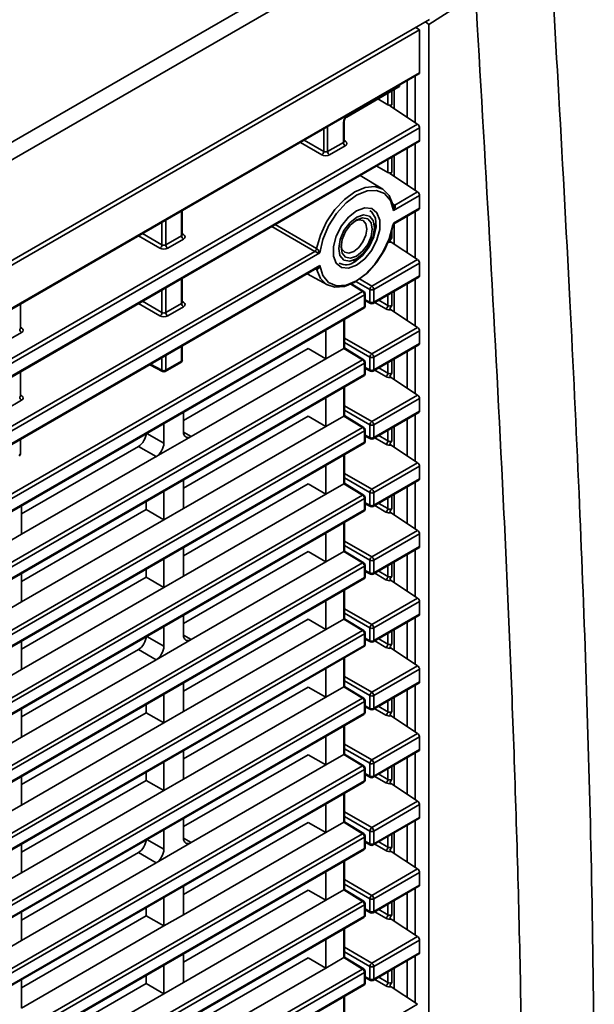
# Model space of a CAD drawing. Header units: millimetres. Extents: x 0 to 1118, y 0 to 864.
# Tile 36 of 250: x 279 to 292, y 210 to 232. Entities that reach past the tile are written whole.
import ezdxf

# ---------------------------------------------------------------- set-up
doc = ezdxf.new("R2010")
doc.units = ezdxf.units.MM

msp = doc.modelspace()

# ---------------------------------------------------------------- linework, layer by layer
at = {"color": 7, "linetype": 'Continuous', "lineweight": 35}
for p, q in [((196.857, 181.974), (288.509, 234.884)), ((288.691, 234.588), (197.034, 181.675)), ((289.8, 232.915), (288.747, 232.24)), ((197.1, 179.435), (288.759, 232.349)), ((288.67, 232.297), (288.747, 232.24)), ((197.1, 179.333), (288.534, 232.117)), ((288.534, 232.117), (288.451, 232.171)), ((288.461, 232.177), (288.461, 232.164)), ((288.534, 232.117), (288.534, 231.146)), ((288.747, 186.565), (288.747, 232.24)), ((197.087, 178.334), (288.521, 231.118)), ((197.1, 178.363), (288.534, 231.146)), ((288.252, 230.139), (288.252, 230.962)), ((288.438, 230.016), (288.438, 231.07)), ((286.888, 230.144), (288.069, 230.826)), ((286.901, 230.173), (288.081, 230.854)), ((287.907, 230.733), (287.907, 230.422)), ((287.96, 230.763), (287.96, 230.333)), ((288.081, 230.854), (288.081, 230.864)), ((287.594, 230.552), (287.819, 230.422)), ((287.819, 230.422), (287.819, 230.682)), ((287.907, 230.422), (287.864, 230.397)), ((287.864, 230.397), (288.492, 229.98)), ((286.831, 229.596), (286.831, 230.045)), ((268.882, 218.659), (288.492, 229.98)), ((288.534, 229.903), (268.926, 218.583)), ((286.37, 229.366), (286.37, 229.876)), ((286.457, 229.926), (286.457, 229.365)), ((286.812, 229.57), (286.812, 230.02)), ((288.534, 229.903), (288.534, 229.615)), ((268.926, 218.296), (288.534, 229.615)), ((285.929, 229.621), (286.37, 229.366)), ((286.831, 229.613), (286.857, 229.597)), ((268.913, 218.267), (288.521, 229.587)), ((286.326, 229.29), (285.84, 229.57)), ((286.457, 229.365), (286.812, 229.57)), ((286.856, 229.494), (286.501, 229.289)), ((288.252, 228.608), (288.252, 229.431)), ((288.438, 228.485), (288.438, 229.539)), ((287.819, 228.891), (287.819, 229.182)), ((287.907, 229.232), (287.907, 228.891)), ((287.96, 229.263), (287.96, 228.802)), ((287.568, 229.036), (287.819, 228.891)), ((287.702, 228.511), (287.193, 228.82)), ((287.907, 228.891), (287.864, 228.866)), ((287.864, 228.866), (288.492, 228.449)), ((288.534, 228.372), (287.943, 228.031)), ((287.973, 228.149), (288.492, 228.449)), ((288.534, 228.372), (288.534, 228.084)), ((283.171, 227.484), (283.171, 228.029)), ((287.923, 228.18), (287.973, 228.149)), ((287.943, 227.743), (288.534, 228.084)), ((287.982, 227.745), (288.521, 228.056)), ((282.798, 227.814), (282.798, 227.253)), ((283.153, 227.458), (283.153, 228.019)), ((288.252, 227.077), (288.252, 227.9)), ((288.438, 226.954), (288.438, 228.008)), ((282.71, 227.254), (282.71, 227.763)), ((286.165, 227.105), (285.197, 227.668)), ((285.273, 227.712), (286.208, 227.169)), ((287.519, 227.642), (287.519, 227.733)), ((287.907, 227.589), (287.907, 227.41)), ((287.96, 227.721), (287.96, 227.27)), ((282.666, 227.177), (282.181, 227.458)), ((282.269, 227.509), (282.71, 227.254)), ((282.798, 227.253), (283.153, 227.458)), ((283.197, 227.382), (282.842, 227.177)), ((283.171, 227.501), (283.198, 227.484)), ((287.893, 227.315), (288.492, 226.918)), ((268.882, 217.128), (286.165, 227.105)), ((286.281, 227.071), (268.926, 217.052)), ((287.033, 226.892), (287.112, 226.938)), ((287.457, 226.32), (288.492, 226.918)), ((268.913, 216.736), (286.216, 226.725)), ((268.926, 216.765), (286.281, 226.784)), ((286.208, 226.701), (286.191, 226.71)), ((288.534, 226.841), (287.5, 226.244)), ((288.534, 226.841), (288.534, 226.553)), ((283.153, 225.927), (283.153, 226.488)), ((283.171, 225.953), (283.171, 226.498)), ((285.993, 226.596), (286.451, 226.345)), ((287.178, 226.482), (287.457, 226.32)), ((287.488, 225.928), (288.521, 226.525)), ((287.5, 225.957), (288.534, 226.553)), ((288.438, 225.423), (288.438, 226.477)), ((282.798, 226.283), (282.798, 225.722)), ((287.246, 226.199), (286.979, 226.364)), ((287.278, 226.201), (286.999, 226.374)), ((287.413, 226.244), (287.096, 226.427)), ((288.252, 225.546), (288.252, 226.369)), ((268.294, 215.258), (287.246, 226.199)), ((287.29, 226.123), (268.294, 215.157)), ((282.71, 225.723), (282.71, 226.232)), ((287.29, 225.85), (287.29, 226.123)), ((287.308, 225.875), (287.308, 226.148)), ((287.413, 225.956), (287.413, 226.244)), ((287.5, 226.244), (287.5, 225.957)), ((287.819, 225.88), (287.819, 226.12)), ((287.907, 226.17), (287.907, 225.879)), ((287.96, 226.201), (287.96, 225.739)), ((244.173, 200.959), (287.29, 225.85)), ((244.173, 200.938), (287.277, 225.821)), ((279.512, 225.371), (279.512, 225.917)), ((282.666, 225.646), (282.181, 225.927)), ((282.269, 225.978), (282.71, 225.723)), ((282.798, 225.722), (283.153, 225.927)), ((283.197, 225.851), (282.842, 225.646)), ((283.171, 225.97), (283.198, 225.953)), ((287.308, 226.013), (287.413, 225.956)), ((287.308, 225.991), (287.427, 225.927)), ((287.775, 225.804), (287.524, 225.949)), ((287.612, 226), (287.819, 225.88)), ((287.893, 225.784), (288.492, 225.387)), ((279.512, 225.388), (279.539, 225.372)), ((286.821, 224.912), (286.821, 225.558)), ((286.839, 224.923), (286.839, 225.569)), ((287.457, 224.789), (288.492, 225.387)), ((279.537, 225.269), (279.182, 225.064)), ((286.414, 225.323), (286.414, 224.678)), ((286.839, 225.146), (287.457, 224.789)), ((288.534, 225.31), (287.5, 224.713)), ((288.534, 225.31), (288.534, 225.022)), ((283.153, 224.621), (283.153, 224.957)), ((283.171, 224.647), (283.171, 224.967)), ((286.414, 224.678), (286.82, 224.912)), ((287.246, 224.653), (286.82, 224.912)), ((287.413, 224.713), (286.839, 225.044)), ((287.278, 224.656), (286.839, 224.923)), ((287.488, 224.397), (288.521, 224.994)), ((287.5, 224.426), (288.534, 225.022)), ((288.438, 223.892), (288.438, 224.946)), ((282.71, 224.416), (282.71, 224.701)), ((282.798, 224.752), (282.798, 224.416)), ((286.014, 224.908), (283.197, 223.281)), ((286.014, 224.908), (286.414, 224.678)), ((287.413, 224.425), (287.413, 224.713)), ((287.5, 224.713), (287.5, 224.426)), ((288.252, 224.015), (288.252, 224.838)), ((199.068, 173.749), (287.246, 224.653)), ((287.29, 224.577), (199.112, 173.673)), ((282.435, 224.542), (282.724, 224.387)), ((282.455, 224.554), (282.71, 224.416)), ((282.785, 224.388), (283.14, 224.593)), ((282.798, 224.416), (283.153, 224.621)), ((283.373, 222.922), (286.414, 224.678)), ((287.29, 224.319), (287.29, 224.577)), ((287.308, 224.344), (287.308, 224.602)), ((287.308, 224.482), (287.413, 224.425)), ((287.612, 224.469), (287.819, 224.349)), ((287.819, 224.349), (287.819, 224.589)), ((287.907, 224.639), (287.907, 224.348)), ((287.96, 224.67), (287.96, 224.208)), ((199.099, 173.386), (287.277, 224.29)), ((199.112, 173.415), (287.29, 224.319)), ((279.512, 223.84), (279.512, 224.386)), ((287.308, 224.46), (287.427, 224.396)), ((287.775, 224.273), (287.524, 224.418)), ((287.893, 224.253), (288.492, 223.856)), ((286.821, 223.381), (286.821, 224.027)), ((286.839, 223.391), (286.839, 224.038)), ((279.512, 223.857), (279.539, 223.841)), ((287.457, 223.258), (288.492, 223.856)), ((279.537, 223.738), (279.182, 223.533)), ((286.414, 223.792), (286.414, 223.147)), ((286.839, 223.615), (287.457, 223.258)), ((288.534, 223.779), (287.5, 223.182)), ((288.534, 223.779), (288.534, 223.491)), ((283.197, 223.024), (283.197, 223.466)), ((286.014, 223.377), (283.197, 221.75)), ((286.014, 223.377), (286.414, 223.147)), ((286.414, 223.147), (286.82, 223.381)), ((287.246, 223.122), (286.82, 223.381)), ((287.413, 223.182), (286.839, 223.513)), ((287.278, 223.125), (286.839, 223.391)), ((287.488, 222.866), (288.521, 223.463)), ((287.5, 222.895), (288.534, 223.491)), ((288.438, 222.361), (288.438, 223.415)), ((282.755, 222.769), (282.755, 223.211)), ((283.197, 221.289), (286.414, 223.147)), ((287.413, 222.894), (287.413, 223.182)), ((287.5, 223.182), (287.5, 222.895)), ((287.96, 223.139), (287.96, 222.677)), ((288.252, 222.484), (288.252, 223.307)), ((199.068, 172.218), (287.246, 223.122)), ((287.29, 223.046), (199.112, 172.142)), ((282.372, 222.99), (282.755, 222.769)), ((283.373, 222.922), (282.578, 222.463)), ((283.197, 223.017), (283.373, 222.922)), ((287.29, 222.788), (287.29, 223.046)), ((287.308, 222.813), (287.308, 223.071)), ((287.308, 222.951), (287.413, 222.894)), ((287.308, 222.929), (287.427, 222.865)), ((287.612, 222.938), (287.819, 222.818)), ((287.819, 222.818), (287.819, 223.058)), ((287.907, 223.108), (287.907, 222.817)), ((199.099, 171.855), (287.277, 222.759)), ((199.112, 171.884), (287.29, 222.788)), ((279.512, 222.535), (279.512, 222.855)), ((282.178, 222.694), (279.537, 221.169)), ((282.578, 222.463), (282.178, 222.694)), ((287.775, 222.742), (287.524, 222.887)), ((287.893, 222.722), (288.492, 222.325)), ((279.537, 220.708), (282.578, 222.463)), ((286.821, 221.85), (286.821, 222.496)), ((286.839, 221.86), (286.839, 222.507)), ((286.414, 222.261), (286.414, 221.616)), ((287.457, 221.727), (288.492, 222.325)), ((288.534, 222.248), (287.5, 221.651)), ((288.534, 222.248), (288.534, 221.96)), ((286.839, 222.084), (287.457, 221.727)), ((283.197, 221.289), (283.197, 221.935)), ((286.014, 221.846), (283.197, 220.219)), ((286.014, 221.846), (286.414, 221.616)), ((286.414, 221.616), (286.82, 221.85)), ((287.246, 221.591), (286.82, 221.85)), ((287.413, 221.651), (286.839, 221.982)), ((287.278, 221.594), (286.839, 221.86)), ((287.488, 221.335), (288.521, 221.932)), ((287.5, 221.364), (288.534, 221.96)), ((288.438, 220.83), (288.438, 221.884)), ((199.068, 170.687), (287.246, 221.591)), ((282.755, 221.034), (282.755, 221.68)), ((283.197, 219.758), (286.414, 221.616)), ((287.413, 221.363), (287.413, 221.651)), ((287.5, 221.651), (287.5, 221.364)), ((287.907, 221.577), (287.907, 221.286)), ((287.96, 221.608), (287.96, 221.146)), ((288.252, 220.953), (288.252, 221.776)), ((287.29, 221.515), (199.112, 170.611)), ((279.537, 220.708), (279.537, 221.353)), ((282.355, 221.265), (282.355, 221.449)), ((287.29, 221.257), (287.29, 221.515)), ((287.308, 221.282), (287.308, 221.54)), ((287.308, 221.42), (287.413, 221.363)), ((287.308, 221.398), (287.427, 221.334)), ((287.775, 221.211), (287.524, 221.356)), ((287.612, 221.407), (287.819, 221.287)), ((287.819, 221.287), (287.819, 221.527)), ((199.099, 170.324), (287.277, 221.228)), ((199.112, 170.353), (287.29, 221.257)), ((282.355, 221.265), (279.537, 219.638)), ((282.755, 221.034), (282.355, 221.265)), ((283.197, 221.289), (282.755, 221.034)), ((287.893, 221.191), (288.492, 220.794)), ((279.537, 219.177), (282.755, 221.034)), ((286.821, 220.319), (286.821, 220.965)), ((286.839, 220.329), (286.839, 220.976)), ((279.537, 220.708), (279.095, 220.453)), ((286.414, 220.73), (286.414, 220.085)), ((287.457, 220.196), (288.492, 220.794)), ((288.534, 220.717), (287.5, 220.12)), ((288.534, 220.717), (288.534, 220.429)), ((286.839, 220.553), (287.457, 220.196)), ((283.197, 219.758), (283.197, 220.404)), ((286.014, 220.315), (283.197, 218.688)), ((286.014, 220.315), (286.414, 220.085)), ((286.414, 220.085), (286.82, 220.319)), ((287.246, 220.06), (286.82, 220.319)), ((287.413, 220.12), (286.839, 220.451)), ((287.278, 220.063), (286.839, 220.329)), ((287.488, 219.804), (288.521, 220.401)), ((287.5, 219.833), (288.534, 220.429)), ((288.252, 219.422), (288.252, 220.245)), ((288.438, 219.299), (288.438, 220.353)), ((199.068, 169.156), (287.246, 220.06)), ((282.755, 219.503), (282.755, 220.149)), ((283.373, 218.329), (286.414, 220.085)), ((287.413, 219.832), (287.413, 220.12)), ((287.5, 220.12), (287.5, 219.833)), ((287.907, 220.046), (287.907, 219.755)), ((287.96, 220.077), (287.96, 219.615)), ((287.29, 219.984), (199.112, 169.08)), ((279.537, 219.177), (279.537, 219.822)), ((282.355, 219.734), (282.355, 219.918)), ((287.29, 219.726), (287.29, 219.984)), ((287.308, 219.751), (287.308, 220.009)), ((287.308, 219.889), (287.413, 219.832)), ((287.308, 219.867), (287.427, 219.803)), ((287.775, 219.68), (287.524, 219.825)), ((287.612, 219.876), (287.819, 219.756)), ((287.819, 219.756), (287.819, 219.996)), ((199.099, 168.793), (287.277, 219.697)), ((199.112, 168.822), (287.29, 219.726)), ((282.355, 219.734), (279.537, 218.107)), ((282.755, 219.503), (282.355, 219.734)), ((283.197, 219.758), (282.755, 219.503)), ((287.893, 219.66), (288.492, 219.263)), ((279.537, 217.646), (282.755, 219.503)), ((286.821, 218.788), (286.821, 219.434)), ((286.839, 218.798), (286.839, 219.445)), ((279.537, 219.177), (279.095, 218.922)), ((286.414, 219.199), (286.414, 218.554)), ((287.457, 218.665), (288.492, 219.263)), ((288.534, 219.186), (287.5, 218.589)), ((288.534, 219.186), (288.534, 218.898)), ((286.839, 219.022), (287.457, 218.665)), ((287.413, 218.589), (286.839, 218.92)), ((283.197, 218.431), (283.197, 218.873)), ((286.014, 218.784), (283.197, 217.157)), ((286.014, 218.784), (286.414, 218.554)), ((286.414, 218.554), (286.82, 218.788)), ((287.246, 218.529), (286.82, 218.788)), ((287.278, 218.532), (286.839, 218.798)), ((287.488, 218.273), (288.521, 218.87)), ((287.5, 218.302), (288.534, 218.898)), ((288.252, 217.891), (288.252, 218.714)), ((288.438, 217.768), (288.438, 218.822)), ((199.068, 167.625), (287.246, 218.529)), ((282.755, 218.176), (282.755, 218.618)), ((283.197, 216.696), (286.414, 218.554)), ((287.308, 218.22), (287.308, 218.478)), ((287.413, 218.301), (287.413, 218.589)), ((287.5, 218.589), (287.5, 218.302)), ((287.819, 218.225), (287.819, 218.465)), ((287.907, 218.515), (287.907, 218.224)), ((287.96, 218.546), (287.96, 218.084)), ((287.29, 218.453), (199.112, 167.549)), ((279.537, 217.646), (279.537, 218.291)), ((282.372, 218.397), (282.755, 218.176)), ((283.373, 218.329), (282.578, 217.87)), ((283.197, 218.424), (283.373, 218.329)), ((287.29, 218.195), (287.29, 218.453)), ((287.308, 218.358), (287.413, 218.301)), ((287.308, 218.336), (287.427, 218.272)), ((287.775, 218.149), (287.524, 218.294)), ((287.612, 218.345), (287.819, 218.225)), ((199.099, 167.262), (287.277, 218.166)), ((199.112, 167.291), (287.29, 218.195)), ((282.178, 218.101), (279.537, 216.576)), ((282.578, 217.87), (282.178, 218.101)), ((287.893, 218.129), (288.492, 217.732)), ((279.537, 216.115), (282.578, 217.87)), ((286.821, 217.257), (286.821, 217.903)), ((286.839, 217.267), (286.839, 217.914)), ((279.537, 217.646), (279.095, 217.391)), ((286.414, 217.668), (286.414, 217.023)), ((287.457, 217.134), (288.492, 217.732)), ((288.534, 217.655), (287.5, 217.058)), ((288.534, 217.655), (288.534, 217.367)), ((283.197, 216.696), (283.197, 217.342)), ((286.839, 217.491), (287.457, 217.134)), ((287.413, 217.058), (286.839, 217.389)), ((287.5, 216.771), (288.534, 217.367)), ((286.014, 217.253), (283.197, 215.626)), ((286.014, 217.253), (286.414, 217.023)), ((286.414, 217.023), (286.82, 217.257)), ((287.246, 216.998), (286.82, 217.257)), ((287.278, 217.001), (286.839, 217.267)), ((287.488, 216.742), (288.521, 217.339)), ((288.252, 216.36), (288.252, 217.183)), ((288.438, 216.237), (288.438, 217.291)), ((199.068, 166.094), (287.246, 216.998)), ((287.29, 216.922), (199.112, 166.018)), ((282.755, 216.441), (282.755, 217.087)), ((283.197, 215.165), (286.414, 217.023)), ((287.29, 216.664), (287.29, 216.922)), ((287.308, 216.689), (287.308, 216.947)), ((287.413, 216.77), (287.413, 217.058)), ((287.5, 217.058), (287.5, 216.771)), ((287.819, 216.694), (287.819, 216.934)), ((287.907, 216.984), (287.907, 216.693)), ((287.96, 217.015), (287.96, 216.553)), ((279.537, 216.115), (279.537, 216.76)), ((282.355, 216.672), (282.355, 216.856)), ((283.197, 216.696), (282.755, 216.441)), ((287.308, 216.827), (287.413, 216.77)), ((287.308, 216.805), (287.427, 216.741)), ((287.775, 216.618), (287.524, 216.763)), ((287.612, 216.814), (287.819, 216.694)), ((199.099, 165.731), (287.277, 216.635)), ((199.112, 165.76), (287.29, 216.664)), ((282.355, 216.672), (279.537, 215.045)), ((282.755, 216.441), (282.355, 216.672)), ((287.893, 216.598), (288.492, 216.201)), ((279.537, 214.584), (282.755, 216.441)), ((286.821, 215.726), (286.821, 216.372)), ((286.839, 215.736), (286.839, 216.383)), ((279.537, 216.115), (279.095, 215.86)), ((286.414, 216.137), (286.414, 215.491)), ((287.457, 215.603), (288.492, 216.201)), ((288.534, 216.124), (287.5, 215.527)), ((288.534, 216.124), (288.534, 215.836)), ((283.197, 215.165), (283.197, 215.811)), ((286.839, 215.96), (287.457, 215.603)), ((287.413, 215.527), (286.839, 215.858)), ((287.488, 215.211), (288.521, 215.808)), ((287.5, 215.24), (288.534, 215.836)), ((286.014, 215.722), (283.197, 214.095)), ((286.014, 215.722), (286.414, 215.491)), ((286.414, 215.491), (286.82, 215.726)), ((287.246, 215.467), (286.82, 215.726)), ((287.278, 215.47), (286.839, 215.736)), ((288.252, 214.829), (288.252, 215.652)), ((288.438, 214.706), (288.438, 215.76)), ((199.068, 164.563), (287.246, 215.467)), ((287.29, 215.391), (199.112, 164.487)), ((282.755, 214.91), (282.755, 215.556)), ((283.373, 213.736), (286.414, 215.491)), ((287.29, 215.133), (287.29, 215.391)), ((287.308, 215.158), (287.308, 215.416)), ((287.413, 215.239), (287.413, 215.527)), ((287.5, 215.527), (287.5, 215.24)), ((287.819, 215.163), (287.819, 215.403)), ((287.907, 215.453), (287.907, 215.162)), ((287.96, 215.484), (287.96, 215.022)), ((199.112, 164.229), (287.29, 215.133)), ((279.537, 214.584), (279.537, 215.229)), ((282.355, 215.141), (279.537, 213.514)), ((282.355, 215.141), (282.355, 215.325)), ((282.755, 214.91), (282.355, 215.141)), ((283.197, 215.165), (282.755, 214.91)), ((287.308, 215.295), (287.413, 215.239)), ((287.308, 215.274), (287.427, 215.21)), ((287.775, 215.086), (287.524, 215.232)), ((287.612, 215.283), (287.819, 215.163)), ((199.099, 164.2), (287.277, 215.104)), ((279.537, 213.053), (282.755, 214.91)), ((287.893, 215.067), (288.492, 214.67)), ((286.821, 214.195), (286.821, 214.841)), ((286.839, 214.205), (286.839, 214.851)), ((287.457, 214.072), (288.492, 214.67)), ((279.537, 214.584), (279.095, 214.329)), ((286.414, 214.606), (286.414, 213.96)), ((288.534, 214.593), (287.5, 213.996)), ((288.534, 214.593), (288.534, 214.305)), ((283.197, 213.838), (283.197, 214.28)), ((286.839, 214.429), (287.457, 214.072)), ((287.413, 213.996), (286.839, 214.327)), ((287.488, 213.68), (288.521, 214.277)), ((287.5, 213.709), (288.534, 214.305)), ((288.438, 213.175), (288.438, 214.229)), ((282.755, 213.583), (282.755, 214.025)), ((286.014, 214.191), (283.197, 212.564)), ((286.014, 214.191), (286.414, 213.96)), ((286.414, 213.96), (286.82, 214.195)), ((287.246, 213.936), (286.82, 214.195)), ((287.278, 213.939), (286.839, 214.205)), ((288.252, 213.298), (288.252, 214.121)), ((199.068, 163.032), (287.246, 213.936)), ((287.29, 213.86), (199.112, 162.956)), ((282.372, 213.804), (282.755, 213.583)), ((283.197, 212.103), (286.414, 213.96)), ((283.197, 213.831), (283.373, 213.736)), ((287.29, 213.602), (287.29, 213.86)), ((287.308, 213.627), (287.308, 213.885)), ((287.413, 213.708), (287.413, 213.996)), ((287.5, 213.996), (287.5, 213.709)), ((287.819, 213.632), (287.819, 213.871)), ((287.907, 213.922), (287.907, 213.631)), ((287.96, 213.953), (287.96, 213.491)), ((199.099, 162.669), (287.277, 213.573)), ((199.112, 162.698), (287.29, 213.602)), ((279.537, 213.053), (279.537, 213.698)), ((283.373, 213.736), (282.578, 213.277)), ((287.308, 213.764), (287.413, 213.708)), ((287.308, 213.743), (287.427, 213.679)), ((287.775, 213.555), (287.524, 213.701)), ((287.612, 213.752), (287.819, 213.632)), ((282.178, 213.508), (279.537, 211.983)), ((282.578, 213.277), (282.178, 213.508)), ((287.893, 213.536), (288.492, 213.139)), ((279.537, 211.522), (282.578, 213.277)), ((286.821, 212.664), (286.821, 213.31)), ((286.839, 212.674), (286.839, 213.32)), ((287.457, 212.541), (288.492, 213.139)), ((279.537, 213.053), (279.095, 212.798)), ((286.414, 213.075), (286.414, 212.429)), ((286.839, 212.898), (287.457, 212.541)), ((288.534, 213.061), (287.5, 212.465)), ((288.534, 213.061), (288.534, 212.774)), ((283.197, 212.103), (283.197, 212.749)), ((286.414, 212.429), (286.82, 212.664)), ((287.246, 212.405), (286.82, 212.664)), ((287.413, 212.465), (286.839, 212.796)), ((287.278, 212.407), (286.839, 212.674)), ((287.488, 212.149), (288.521, 212.746)), ((287.5, 212.178), (288.534, 212.774)), ((288.438, 211.644), (288.438, 212.698)), ((282.755, 211.848), (282.755, 212.494)), ((286.014, 212.66), (283.197, 211.033)), ((286.014, 212.66), (286.414, 212.429)), ((287.413, 212.177), (287.413, 212.465)), ((287.5, 212.465), (287.5, 212.178)), ((288.252, 211.767), (288.252, 212.59)), ((199.068, 161.501), (287.246, 212.405)), ((287.29, 212.329), (199.112, 161.425)), ((282.355, 212.079), (282.355, 212.263)), ((283.197, 210.572), (286.414, 212.429)), ((287.29, 212.071), (287.29, 212.329)), ((287.308, 212.096), (287.308, 212.354)), ((287.308, 212.233), (287.413, 212.177)), ((287.612, 212.221), (287.819, 212.101)), ((287.819, 212.101), (287.819, 212.34)), ((287.907, 212.391), (287.907, 212.1)), ((287.96, 212.422), (287.96, 211.96)), ((199.099, 161.138), (287.277, 212.042)), ((199.112, 161.167), (287.29, 212.071)), ((279.537, 211.522), (279.537, 212.167)), ((282.355, 212.079), (279.537, 210.452)), ((282.755, 211.848), (282.355, 212.079)), ((283.197, 212.103), (282.755, 211.848)), ((287.308, 212.212), (287.427, 212.148)), ((287.775, 212.024), (287.524, 212.17)), ((287.893, 212.005), (288.492, 211.608)), ((279.537, 209.991), (282.755, 211.848)), ((286.821, 211.133), (286.821, 211.779)), ((286.839, 211.143), (286.839, 211.789)), ((287.457, 211.01), (288.492, 211.608)), ((279.537, 211.522), (279.095, 211.267)), ((286.414, 211.544), (286.414, 210.898)), ((286.839, 211.367), (287.457, 211.01)), ((288.534, 211.53), (287.5, 210.934)), ((288.534, 211.53), (288.534, 211.243)), ((283.197, 210.572), (283.197, 211.218)), ((286.014, 211.129), (283.197, 209.502)), ((286.014, 211.129), (286.414, 210.898)), ((286.414, 210.898), (286.82, 211.133)), ((287.246, 210.874), (286.82, 211.133)), ((287.413, 210.934), (286.839, 211.265)), ((287.278, 210.876), (286.839, 211.143)), ((287.488, 210.618), (288.521, 211.215)), ((287.5, 210.647), (288.534, 211.243)), ((288.438, 210.113), (288.438, 211.167)), ((282.755, 210.317), (282.755, 210.963)), ((283.373, 209.143), (286.414, 210.898)), ((287.413, 210.646), (287.413, 210.934)), ((287.5, 210.934), (287.5, 210.647)), ((287.96, 210.891), (287.96, 210.429)), ((288.252, 210.236), (288.252, 211.059)), ((199.068, 159.97), (287.246, 210.874)), ((287.29, 210.798), (199.112, 159.894)), ((282.355, 210.548), (282.355, 210.732)), ((287.29, 210.54), (287.29, 210.798)), ((287.308, 210.565), (287.308, 210.823)), ((287.308, 210.702), (287.413, 210.646)), ((287.308, 210.681), (287.427, 210.617)), ((287.612, 210.69), (287.819, 210.57)), ((287.819, 210.57), (287.819, 210.809)), ((287.907, 210.86), (287.907, 210.569)), ((199.099, 159.607), (287.277, 210.511)), ((199.112, 159.636), (287.29, 210.54)), ((279.537, 209.991), (279.537, 210.636)), ((282.355, 210.548), (279.537, 208.921)), ((282.755, 210.317), (282.355, 210.548)), ((283.197, 210.572), (282.755, 210.317)), ((287.775, 210.493), (287.524, 210.639)), ((287.893, 210.474), (288.492, 210.077)), ((279.537, 208.46), (282.755, 210.317)), ((286.821, 209.602), (286.821, 210.248)), ((286.839, 209.612), (286.839, 210.258)), ((287.457, 209.479), (288.492, 210.077))]:
    msp.add_line(p, q, dxfattribs=at)
at = {"color": 7, "linetype": 'Continuous', "lineweight": 35, "flags": 128}
for points in [[(286.208, 227.169), (286.292, 227.473), (286.432, 227.774), (286.617, 228.05), (286.835, 228.282), (287.069, 228.454), (287.303, 228.553), (287.52, 228.572), (287.706, 228.509), (287.845, 228.37), (287.93, 228.164)], [(287.943, 228.031), (287.875, 228.255), (287.745, 228.411), (287.565, 228.486), (287.348, 228.475), (287.112, 228.378), (286.876, 228.203), (286.66, 227.964), (286.479, 227.68), (286.349, 227.374), (286.281, 227.071)], [(287.112, 226.795), (286.931, 226.727), (286.771, 226.741), (286.653, 226.836), (286.59, 226.999), (286.59, 227.212), (286.653, 227.448), (286.771, 227.68), (286.931, 227.878), (287.112, 228.02), (287.294, 228.088), (287.453, 228.073), (287.572, 227.979), (287.635, 227.815), (287.635, 227.603), (287.572, 227.366), (287.453, 227.135), (287.294, 226.936), (287.112, 226.795)], [(287.069, 226.871), (287.244, 227.01), (287.396, 227.207), (287.504, 227.433), (287.553, 227.66), (287.536, 227.856), (287.457, 227.995), (287.408, 228.03)], [(286.957, 227.752), (286.825, 227.574), (286.737, 227.371), (286.706, 227.173), (286.736, 227.011), (286.824, 226.91), (286.956, 226.884), (287.112, 226.938), (287.267, 227.063), (287.399, 227.241), (287.488, 227.444), (287.519, 227.642), (287.488, 227.804), (287.4, 227.905), (287.268, 227.931), (287.113, 227.877), (286.957, 227.752)], [(286.977, 227.707), (286.862, 227.552), (286.786, 227.375), (286.759, 227.204), (286.785, 227.063), (286.862, 226.974), (286.977, 226.952), (287.112, 226.999), (287.247, 227.108), (287.362, 227.263), (287.439, 227.439), (287.466, 227.611), (287.439, 227.752), (287.362, 227.84), (287.248, 227.863), (287.113, 227.816), (286.977, 227.707)], [(286.76, 227.242), (286.781, 227.159), (286.844, 227.086), (286.938, 227.067), (287.05, 227.106), (287.162, 227.196), (287.256, 227.324), (287.32, 227.469), (287.342, 227.611), (287.32, 227.727), (287.257, 227.8), (287.162, 227.819), (287.078, 227.794)], [(287.93, 227.695), (287.845, 227.392), (287.706, 227.091), (287.52, 226.815), (287.303, 226.582), (287.069, 226.411), (286.835, 226.312), (286.617, 226.293), (286.432, 226.356), (286.292, 226.495), (286.208, 226.701)], [(286.281, 226.784), (286.349, 226.56), (286.479, 226.404), (286.66, 226.328), (286.876, 226.34), (287.112, 226.437), (287.348, 226.612), (287.565, 226.851), (287.745, 227.135), (287.875, 227.44), (287.943, 227.743)]]:
    msp.add_lwpolyline(points, dxfattribs=at)
at = {"color": 7, "linetype": 'Continuous', "lineweight": 35}
for centre, radius, start, end in [((286.801, 230.047), 0.03, 292.8143, 355.8198), ((286.871, 230.169), 0.0301, 304.2755, 7.1711), ((286.838, 229.626), 0.0347, 257.7225, 303.5446), ((286.271, 229.372), 0.0991, 303.5222, 356.4778), ((286.554, 229.37), 0.0963, 182.6523, 236.7703), ((286.909, 229.575), 0.0963, 182.6523, 236.7703), ((287.955, 228.175), 0.032, 244.7425, 304.8646), ((283.249, 227.462), 0.0963, 182.6523, 236.7703), ((283.179, 227.513), 0.0347, 257.8875, 303.5279), ((282.612, 227.26), 0.0991, 303.5222, 356.4778), ((282.894, 227.257), 0.0963, 182.6523, 236.7703), ((286.109, 227.189), 0.101, 303.6397, 348.6873), ((286.179, 226.695), 0.029, 11.621, 44.7943), ((286.87, 227.125), 0.322, 242.3262, 308.0335), ((287.512, 226.238), 0.0991, 123.5222, 176.4778), ((287.404, 226.24), 0.0963, 2.6523, 56.7703), ((287.264, 226.174), 0.0305, 62.6741, 126.5108), ((287.194, 226.118), 0.0963, 2.6523, 56.7703), ((287.246, 226.148), 0.0625, 0, 58.2709), ((287.278, 226.15), 0.03, 292.8092, 355.8707), ((287.456, 226.33), 0.0963, 243.2338, 297.3435), ((283.249, 225.931), 0.0963, 182.6523, 236.7703), ((283.179, 225.982), 0.0347, 257.8875, 303.5279), ((287.246, 225.875), 0.0625, 299.9973, 0), ((287.259, 225.847), 0.0308, 305.0442, 6.268), ((287.278, 225.878), 0.03, 292.8092, 355.8707), ((287.456, 226.042), 0.0963, 243.2338, 297.3435), ((287.443, 225.953), 0.0305, 173.4853, 237.3279), ((287.456, 225.982), 0.0625, 241.7344, 299.9973), ((287.471, 225.953), 0.03, 304.1262, 7.186), ((287.72, 225.886), 0.0991, 303.5222, 356.4778), ((282.612, 225.729), 0.0991, 303.5222, 356.4778), ((282.894, 225.726), 0.0963, 182.6523, 236.7703), ((279.52, 225.401), 0.0347, 257.8875, 303.5279), ((279.59, 225.35), 0.0963, 182.6523, 236.7703), ((287.512, 224.707), 0.0991, 123.5222, 176.4778), ((287.456, 224.799), 0.0963, 243.2338, 297.3435), ((287.404, 224.709), 0.0963, 2.6523, 56.7703), ((283.109, 224.647), 0.0625, 299.9973, 0), ((283.122, 224.618), 0.0309, 305.0752, 6.237), ((283.142, 224.649), 0.03, 292.8092, 355.8707), ((287.264, 224.628), 0.0306, 62.9018, 126.34), ((287.194, 224.572), 0.0962, 2.6294, 57.0819), ((287.246, 224.602), 0.0625, 0, 58.6981), ((287.278, 224.604), 0.03, 292.8092, 355.8707), ((282.754, 224.502), 0.0963, 243.2338, 297.3435), ((282.742, 224.413), 0.0313, 174.4698, 236.3434), ((282.754, 224.442), 0.0625, 241.7344, 299.9973), ((282.767, 224.413), 0.0309, 305.0752, 6.237), ((287.246, 224.344), 0.0625, 299.9973, 0), ((287.259, 224.316), 0.0308, 305.0442, 6.268), ((287.278, 224.347), 0.03, 292.8092, 355.8707), ((287.456, 224.511), 0.0963, 243.2338, 297.3435), ((287.443, 224.422), 0.0305, 173.4853, 237.3279), ((287.456, 224.451), 0.0625, 241.7344, 299.9973), ((287.471, 224.422), 0.03, 304.1262, 7.186), ((287.72, 224.355), 0.0991, 303.5222, 356.4778), ((279.59, 223.819), 0.0963, 182.6523, 236.7703), ((279.52, 223.87), 0.0347, 257.8875, 303.5279), ((287.512, 223.176), 0.0991, 123.5222, 176.4778), ((287.456, 223.268), 0.0963, 243.2338, 297.3435), ((287.404, 223.178), 0.0963, 2.6523, 56.7703), ((287.264, 223.097), 0.0306, 62.9018, 126.34), ((287.194, 223.041), 0.0962, 2.6294, 57.0819), ((287.246, 223.071), 0.0625, 0, 58.6981), ((287.278, 223.073), 0.03, 292.8092, 355.8707), ((287.246, 222.813), 0.0625, 299.9973, 0), ((287.259, 222.784), 0.0308, 305.0442, 6.268), ((287.278, 222.816), 0.03, 292.8092, 355.8707), ((287.456, 222.98), 0.0963, 243.2338, 297.3435), ((287.443, 222.891), 0.0305, 173.4853, 237.3279), ((287.456, 222.92), 0.0625, 241.7344, 299.9973), ((287.471, 222.891), 0.03, 304.1262, 7.186), ((287.72, 222.824), 0.0991, 303.5222, 356.4778), ((279.45, 222.535), 0.0625, 299.9973, 0), ((279.463, 222.506), 0.0309, 305.0752, 6.237), ((279.482, 222.537), 0.03, 292.8092, 355.8707), ((287.264, 221.566), 0.0306, 62.9018, 126.34), ((287.194, 221.51), 0.0962, 2.6294, 57.0819), ((287.246, 221.54), 0.0625, 0, 58.6981), ((287.512, 221.645), 0.0991, 123.5222, 176.4778), ((287.456, 221.737), 0.0963, 243.2338, 297.3435), ((287.404, 221.647), 0.0963, 2.6523, 56.7703), ((287.278, 221.542), 0.03, 292.8092, 355.8707), ((287.456, 221.449), 0.0963, 243.2338, 297.3435), ((287.443, 221.36), 0.0305, 173.4853, 237.3279), ((287.471, 221.36), 0.03, 304.1262, 7.186), ((287.246, 221.282), 0.0625, 299.9973, 0), ((287.259, 221.253), 0.0308, 305.0442, 6.268), ((287.278, 221.285), 0.03, 292.8092, 355.8707), ((287.456, 221.389), 0.0625, 241.7344, 299.9973), ((287.72, 221.293), 0.0991, 303.5222, 356.4778), ((287.264, 220.035), 0.0306, 62.9018, 126.34), ((287.194, 219.979), 0.0962, 2.6294, 57.0819), ((287.246, 220.009), 0.0625, 0, 58.6981), ((287.512, 220.114), 0.0991, 123.5222, 176.4778), ((287.456, 220.206), 0.0963, 243.2338, 297.3435), ((287.404, 220.116), 0.0963, 2.6523, 56.7703), ((287.278, 220.011), 0.03, 292.8092, 355.8707), ((287.456, 219.918), 0.0963, 243.2338, 297.3435), ((287.443, 219.829), 0.0305, 173.4853, 237.3279), ((287.456, 219.858), 0.0625, 241.7344, 299.9973), ((287.471, 219.829), 0.03, 304.1262, 7.186), ((287.246, 219.751), 0.0625, 299.9973, 0), ((287.259, 219.722), 0.0308, 305.0442, 6.268), ((287.278, 219.754), 0.03, 292.8092, 355.8707), ((287.72, 219.762), 0.0991, 303.5222, 356.4778), ((287.264, 218.504), 0.0306, 62.9018, 126.34), ((287.194, 218.448), 0.0962, 2.6294, 57.0819), ((287.246, 218.478), 0.0625, 0, 58.6981), ((287.278, 218.48), 0.03, 292.8092, 355.8707), ((287.512, 218.583), 0.0991, 123.5222, 176.4778), ((287.456, 218.675), 0.0963, 243.2338, 297.3435), ((287.404, 218.585), 0.0963, 2.6523, 56.7703), ((287.456, 218.387), 0.0963, 243.2338, 297.3435), ((287.443, 218.298), 0.0305, 173.4853, 237.3279), ((287.456, 218.327), 0.0625, 241.7344, 299.9973), ((287.471, 218.298), 0.03, 304.1262, 7.186), ((287.246, 218.22), 0.0625, 299.9973, 0), ((287.259, 218.191), 0.0308, 305.0442, 6.268), ((287.278, 218.222), 0.03, 292.8092, 355.8707), ((287.72, 218.231), 0.0991, 303.5222, 356.4778), ((287.512, 217.052), 0.0991, 123.5222, 176.4778), ((287.404, 217.054), 0.0963, 2.6523, 56.7703), ((287.264, 216.973), 0.0306, 62.9018, 126.34), ((287.194, 216.917), 0.0962, 2.6294, 57.0819), ((287.246, 216.947), 0.0625, 0, 58.6981), ((287.278, 216.949), 0.03, 292.8092, 355.8707), ((287.456, 217.144), 0.0963, 243.2338, 297.3435), ((287.246, 216.689), 0.0625, 299.9973, 0), ((287.278, 216.691), 0.03, 292.8092, 355.8707), ((287.456, 216.856), 0.0963, 243.2338, 297.3435), ((287.443, 216.767), 0.0305, 173.4853, 237.3279), ((287.456, 216.796), 0.0625, 241.7344, 299.9973), ((287.471, 216.767), 0.03, 304.1262, 7.186), ((287.72, 216.7), 0.0991, 303.5222, 356.4778), ((287.259, 216.66), 0.0308, 305.0442, 6.268), ((287.512, 215.521), 0.0991, 123.5222, 176.4778), ((287.404, 215.523), 0.0963, 2.6523, 56.7703), ((287.264, 215.442), 0.0306, 62.9018, 126.34), ((287.194, 215.386), 0.0962, 2.6294, 57.0819), ((287.246, 215.416), 0.0625, 0, 58.6981), ((287.278, 215.418), 0.03, 292.8092, 355.8707), ((287.456, 215.613), 0.0963, 243.2338, 297.3435), ((287.246, 215.158), 0.0625, 299.9973, 0), ((287.259, 215.129), 0.0308, 305.0442, 6.268), ((287.278, 215.16), 0.03, 292.8092, 355.8707), ((287.456, 215.325), 0.0963, 243.2338, 297.3435), ((287.443, 215.236), 0.0305, 173.4853, 237.3279), ((287.456, 215.265), 0.0625, 241.7344, 299.9973), ((287.471, 215.236), 0.03, 304.1262, 7.186), ((287.72, 215.169), 0.0991, 303.5222, 356.4778), ((287.512, 213.99), 0.0991, 123.5222, 176.4778), ((287.404, 213.992), 0.0963, 2.6523, 56.7703), ((287.264, 213.911), 0.0306, 62.9018, 126.34), ((287.194, 213.855), 0.0962, 2.6294, 57.0819), ((287.246, 213.885), 0.0625, 0, 58.6981), ((287.278, 213.887), 0.03, 292.8092, 355.8707), ((287.456, 214.082), 0.0963, 243.2338, 297.3435), ((287.246, 213.627), 0.0625, 299.9973, 0), ((287.259, 213.598), 0.0308, 305.0442, 6.268), ((287.278, 213.629), 0.03, 292.8092, 355.8707), ((287.456, 213.794), 0.0963, 243.2338, 297.3435), ((287.443, 213.705), 0.0305, 173.4853, 237.3279), ((287.456, 213.734), 0.0625, 241.7344, 299.9973), ((287.471, 213.705), 0.03, 304.1262, 7.186), ((287.72, 213.638), 0.0991, 303.5222, 356.4778), ((287.512, 212.459), 0.0991, 123.5222, 176.4778), ((287.456, 212.551), 0.0963, 243.2338, 297.3435), ((287.404, 212.461), 0.0963, 2.6523, 56.7703), ((287.264, 212.38), 0.0306, 62.9018, 126.34), ((287.194, 212.324), 0.0962, 2.6294, 57.0819), ((287.246, 212.354), 0.0625, 0, 58.6981), ((287.278, 212.356), 0.03, 292.8092, 355.8707), ((287.246, 212.096), 0.0625, 299.9973, 0), ((287.259, 212.067), 0.0308, 305.0442, 6.268), ((287.278, 212.098), 0.03, 292.8092, 355.8707), ((287.456, 212.263), 0.0963, 243.2338, 297.3435), ((287.443, 212.174), 0.0305, 173.4853, 237.3279), ((287.456, 212.203), 0.0625, 241.7344, 299.9973), ((287.471, 212.174), 0.03, 304.1262, 7.186), ((287.72, 212.107), 0.0991, 303.5222, 356.4778), ((287.512, 210.928), 0.0991, 123.5222, 176.4778), ((287.456, 211.02), 0.0963, 243.2338, 297.3435), ((287.404, 210.93), 0.0963, 2.6523, 56.7703), ((287.264, 210.849), 0.0306, 62.9018, 126.34), ((287.194, 210.793), 0.0962, 2.6294, 57.0819), ((287.246, 210.823), 0.0625, 0, 58.6981), ((287.278, 210.825), 0.03, 292.8092, 355.8707), ((287.246, 210.565), 0.0625, 299.9973, 0), ((287.259, 210.536), 0.0308, 305.0442, 6.268), ((287.278, 210.567), 0.03, 292.8092, 355.8707), ((287.456, 210.732), 0.0963, 243.2338, 297.3435), ((287.443, 210.643), 0.0305, 173.4853, 237.3279), ((287.456, 210.672), 0.0625, 241.7344, 299.9973), ((287.471, 210.643), 0.03, 304.1262, 7.186), ((287.72, 210.576), 0.0991, 303.5222, 356.4778)]:
    msp.add_arc(centre, radius, start, end, dxfattribs=at)
for centre, major_axis, ratio, start_param, end_param in [((288.492, 231.173), (-0.0289, 0.0555), 0.546409, 3.165169, 3.950648), ((288.039, 230.881), (-0.0289, 0.0555), 0.546409, 3.165169, 3.950648), ((287.863, 230.448), (0.0625, -0.001), 0.587275, 3.953479, 5.506822), ((286.901, 230.071), (0.062, 0.108), 0.577557, 0.785469, 2.355961), ((288.492, 229.929), (-0.0289, 0.0555), 0.546409, 3.950648, 5.503992), ((286.768, 229.597), (0.0625, -0.002), 0.597067, 5.516493, 6.301891), ((286.767, 229.547), (0.125, -0.002), 0.587275, 5.506822, 7.060165), ((288.492, 229.642), (-0.0289, 0.0555), 0.546409, 3.165169, 3.950648), ((286.413, 229.392), (0.0625, -0.002), 0.597067, 3.96315, 5.516493), ((286.412, 229.342), (0.125, -0.002), 0.587275, 3.953479, 5.506822), ((287.863, 228.917), (0.0625, -0.001), 0.587275, 3.953479, 5.506822), ((288.492, 228.398), (-0.0289, 0.0555), 0.546409, 3.950648, 5.503992), ((288.492, 228.111), (-0.0289, 0.0555), 0.546409, 3.165169, 3.950648), ((283.109, 227.485), (0.0625, -0.002), 0.597067, 5.516493, 6.301891), ((283.108, 227.434), (0.125, -0.002), 0.587275, 5.506822, 7.060165), ((287.863, 227.437), (0.0625, -0.002), 0.597067, 4.507519, 5.516493), ((282.753, 227.229), (0.125, -0.002), 0.587275, 3.953479, 5.506822), ((282.754, 227.28), (0.0625, -0.002), 0.597067, 3.96315, 5.516493), ((287.862, 227.387), (0.125, -0.002), 0.587275, 4.350789, 4.9719), ((288.492, 226.867), (-0.0289, 0.0555), 0.546409, 3.950648, 5.503992), ((288.492, 226.58), (-0.0289, 0.0555), 0.546409, 3.165169, 3.950648), ((283.109, 225.954), (0.0625, -0.002), 0.597067, 5.516493, 6.301891), ((283.108, 225.903), (0.125, -0.002), 0.587275, 5.506822, 7.060165), ((287.862, 225.856), (0.125, -0.002), 0.587275, 3.953479, 4.9719), ((287.863, 225.906), (0.0625, -0.002), 0.597067, 3.96315, 5.516493), ((282.753, 225.698), (0.125, -0.002), 0.587275, 3.953479, 5.506822), ((282.754, 225.749), (0.0625, -0.002), 0.597067, 3.96315, 5.516493), ((279.45, 225.372), (0.0625, -0.002), 0.597067, 5.516493, 6.301891), ((279.449, 225.322), (0.125, -0.002), 0.587275, 5.506822, 7.060165), ((288.492, 225.336), (-0.0289, 0.0555), 0.546409, 3.950648, 5.503992), ((286.82, 224.861), (0.0313, 0.0541), 0.577294, 0.768054, 0.785355), ((286.777, 224.887), (0.0625, 0.0351), 0.003784, 6.281058, 7.066456), ((288.492, 225.049), (-0.0289, 0.0555), 0.546409, 3.165169, 3.950648), ((287.862, 224.325), (0.125, -0.002), 0.587275, 3.953479, 4.9719), ((287.863, 224.375), (0.0625, -0.002), 0.597067, 3.96315, 5.516493), ((279.45, 223.841), (0.0625, -0.002), 0.597067, 5.516493, 6.301891), ((279.449, 223.791), (0.125, -0.002), 0.587275, 5.506822, 7.060165), ((288.492, 223.805), (-0.0289, 0.0555), 0.546409, 3.950648, 5.503992), ((286.82, 223.33), (0.0313, 0.0541), 0.577294, 0.768054, 0.785355), ((286.777, 223.356), (0.0625, 0.0351), 0.003784, 6.281058, 7.066456), ((288.492, 223.518), (-0.0289, 0.0555), 0.546409, 3.165169, 3.950648), ((282.178, 222.898), (0.125, 0.217), 0.577557, 3.927062, 5.497554), ((283.373, 223.126), (0.125, 0.217), 0.577206, 2.356266, 3.926757), ((282.578, 222.667), (0.125, 0.217), 0.577557, 3.927062, 5.497554), ((287.862, 222.794), (0.125, -0.002), 0.587275, 3.953479, 4.9719), ((287.863, 222.844), (0.0625, -0.002), 0.597067, 3.96315, 5.516493), ((288.492, 222.274), (-0.0289, 0.0555), 0.546409, 3.950648, 5.503992), ((286.82, 221.799), (0.0313, 0.0541), 0.577294, 0.768054, 0.785355), ((286.777, 221.825), (0.0625, 0.0351), 0.003784, 6.281058, 7.066456), ((288.492, 221.987), (-0.0289, 0.0555), 0.546409, 3.165169, 3.950648), ((287.862, 221.262), (0.125, -0.002), 0.587275, 3.953479, 4.9719), ((287.863, 221.313), (0.0625, -0.002), 0.597067, 3.96315, 5.516493), ((288.492, 220.743), (-0.0289, 0.0555), 0.546409, 3.950648, 5.503992), ((286.82, 220.268), (0.0313, 0.0541), 0.577294, 0.768054, 0.785355), ((286.777, 220.294), (0.0625, 0.0351), 0.003784, 6.281058, 7.066456), ((288.492, 220.456), (-0.0289, 0.0555), 0.546409, 3.165169, 3.950648), ((287.862, 219.731), (0.125, -0.002), 0.587275, 3.953479, 4.9719), ((287.863, 219.782), (0.0625, -0.002), 0.597067, 3.96315, 5.516493), ((288.492, 219.212), (-0.0289, 0.0555), 0.546409, 3.950648, 5.503992), ((286.82, 218.737), (0.0313, 0.0541), 0.577294, 0.768054, 0.785355), ((286.777, 218.763), (0.0625, 0.0351), 0.003784, 6.281058, 7.066456), ((288.492, 218.925), (-0.0289, 0.0555), 0.546409, 3.165169, 3.950648), ((282.178, 218.305), (0.125, 0.217), 0.577557, 3.927062, 5.497554), ((283.373, 218.533), (0.125, 0.217), 0.577206, 2.356266, 3.926757), ((282.578, 218.074), (0.125, 0.217), 0.577557, 3.927062, 5.497554), ((287.862, 218.2), (0.125, -0.002), 0.587275, 3.953479, 4.9719), ((287.863, 218.251), (0.0625, -0.002), 0.597067, 3.96315, 5.516493), ((288.492, 217.681), (-0.0289, 0.0555), 0.546409, 3.950648, 5.503992), ((288.492, 217.394), (-0.0289, 0.0555), 0.546409, 3.165169, 3.950648), ((286.82, 217.206), (0.0313, 0.0541), 0.577294, 0.768054, 0.785355), ((286.777, 217.232), (0.0625, 0.0351), 0.003784, 6.281058, 7.066456), ((287.863, 216.72), (0.0625, -0.002), 0.597067, 3.96315, 5.516493), ((287.862, 216.669), (0.125, -0.002), 0.587275, 3.953479, 4.9719), ((288.492, 216.15), (-0.0289, 0.0555), 0.546409, 3.950648, 5.503992), ((288.492, 215.863), (-0.0289, 0.0555), 0.546409, 3.165169, 3.950648), ((286.82, 215.675), (0.0313, 0.0541), 0.577294, 0.768054, 0.785355), ((286.777, 215.701), (0.0625, 0.0351), 0.003784, 6.281058, 7.066456), ((287.863, 215.189), (0.0625, -0.002), 0.597067, 3.96315, 5.516493), ((287.862, 215.138), (0.125, -0.002), 0.587275, 3.953479, 4.9719), ((288.492, 214.619), (-0.0289, 0.0555), 0.546409, 3.950648, 5.503992), ((288.492, 214.332), (-0.0289, 0.0555), 0.546409, 3.165169, 3.950648), ((286.82, 214.144), (0.0313, 0.0541), 0.577294, 0.768054, 0.785355), ((286.777, 214.17), (0.0625, 0.0351), 0.003784, 6.281058, 7.066456), ((282.178, 213.712), (0.125, 0.217), 0.577557, 3.927062, 5.497554), ((283.373, 213.94), (0.125, 0.217), 0.577206, 2.356266, 3.926757), ((282.578, 213.481), (0.125, 0.217), 0.577557, 3.927062, 5.497554), ((287.862, 213.607), (0.125, -0.002), 0.587275, 3.953479, 4.9719), ((287.863, 213.658), (0.0625, -0.002), 0.597067, 3.96315, 5.516493), ((288.492, 213.088), (-0.0289, 0.0555), 0.546409, 3.950648, 5.503992), ((286.82, 212.613), (0.0313, 0.0541), 0.577294, 0.768054, 0.785355), ((286.777, 212.639), (0.0625, 0.0351), 0.003784, 6.281058, 7.066456), ((288.492, 212.801), (-0.0289, 0.0555), 0.546409, 3.165169, 3.950648), ((287.862, 212.076), (0.125, -0.002), 0.587275, 3.953479, 4.9719), ((287.863, 212.127), (0.0625, -0.002), 0.597067, 3.96315, 5.516493), ((288.492, 211.557), (-0.0289, 0.0555), 0.546409, 3.950648, 5.503992), ((286.82, 211.082), (0.0313, 0.0541), 0.577294, 0.768054, 0.785355), ((286.777, 211.108), (0.0625, 0.0351), 0.003784, 6.281058, 7.066456), ((288.492, 211.27), (-0.0289, 0.0555), 0.546409, 3.165169, 3.950648), ((287.862, 210.545), (0.125, -0.002), 0.587275, 3.953479, 4.9719), ((287.863, 210.596), (0.0625, -0.002), 0.597067, 3.96315, 5.516493)]:
    msp.add_ellipse(centre, major_axis=major_axis, ratio=ratio, start_param=start_param, end_param=end_param, dxfattribs=at)
for points, knots in [([(292.098, 190.015), (292.123, 190.589), (292.216, 192.68), (292.332, 196.202), (292.438, 200.657), (292.488, 205.055), (292.482, 209.421), (292.419, 213.615), (292.302, 217.674), (292.14, 221.78), (291.928, 226.192), (291.675, 230.794), (291.495, 233.942), (291.409, 235.456)], [0, 0, 0, 0, 0.036609, 0.133124, 0.22538, 0.323115, 0.418009, 0.510341, 0.598959, 0.68756, 0.785356, 0.89673, 1, 1, 1, 1]), ([(290.495, 187.686), (290.572, 189.629), (290.725, 193.516), (290.857, 199.291), (290.897, 205.012), (290.83, 210.68), (290.665, 216.293), (290.336, 223.719), (290.015, 229.237), (289.8, 232.915)], [0, 0, 0, 0, 0.124437, 0.248909, 0.373516, 0.498182, 0.623579, 0.749015, 1, 1, 1, 1]), ([(286.831, 230.045), (286.831, 230.05), (286.832, 230.06), (286.838, 230.08), (286.848, 230.102), (286.862, 230.122), (286.877, 230.137), (286.884, 230.142), (286.888, 230.144)], [0, 0, 0, 0, 0.160976, 0.324827, 0.503946, 0.691543, 0.858373, 1, 1, 1, 1]), ([(286.832, 229.589), (286.832, 229.589), (286.833, 229.588), (286.83, 229.594), (286.831, 229.596), (286.831, 229.596)], [0, 0, 0, 0, 0.247746, 0.965917, 1, 1, 1, 1]), ([(287.95, 228.127), (287.948, 228.134), (287.946, 228.143), (287.939, 228.155), (287.935, 228.16), (287.931, 228.163), (287.93, 228.164)], [0, 0, 0, 0, 0.46349, 0.624296, 0.927498, 1, 1, 1, 1]), ([(287.973, 228.149), (287.974, 228.149), (287.977, 228.146), (287.981, 228.141), (287.985, 228.129), (287.985, 228.11), (287.978, 228.088), (287.965, 228.061), (287.953, 228.043), (287.944, 228.031), (287.943, 228.031)], [0, 0, 0, 0, 0.022584, 0.11504, 0.167912, 0.331868, 0.562902, 0.672008, 0.992231, 1, 1, 1, 1]), ([(287.943, 228.031), (287.943, 228.031), (287.948, 228.046), (287.952, 228.066), (287.953, 228.097), (287.954, 228.115), (287.95, 228.126), (287.95, 228.127)], [0, 0, 0, 0, 0.011482, 0.481242, 0.639995, 0.97496, 1, 1, 1, 1]), ([(287.935, 227.693), (287.937, 227.692), (287.94, 227.691), (287.946, 227.691), (287.951, 227.694), (287.952, 227.7), (287.952, 227.702)], [0, 0, 0, 0, 0.154838, 0.283587, 0.698236, 1, 1, 1, 1]), ([(287.943, 227.743), (287.944, 227.743), (287.953, 227.742), (287.965, 227.742), (287.977, 227.743), (287.98, 227.744), (287.982, 227.745)], [0, 0, 0, 0, 0.012857, 0.542799, 0.723361, 1, 1, 1, 1]), ([(287.952, 227.702), (287.952, 227.704), (287.954, 227.708), (287.951, 227.722), (287.948, 227.733), (287.943, 227.743), (287.943, 227.743)], [0, 0, 0, 0, 0.201493, 0.399565, 0.985674, 1, 1, 1, 1]), ([(287.954, 227.702), (287.954, 227.705), (287.955, 227.714), (287.964, 227.73), (287.975, 227.742), (287.982, 227.744), (287.982, 227.744)], [0, 0, 0, 0, 0.135249, 0.56397, 0.989791, 1, 1, 1, 1]), ([(283.173, 227.477), (283.173, 227.477), (283.173, 227.476), (283.171, 227.481), (283.172, 227.483), (283.172, 227.483)], [0, 0, 0, 0, 0.248034, 0.967036, 1, 1, 1, 1]), ([(287.907, 227.41), (287.907, 227.41), (287.903, 227.402), (287.89, 227.379), (287.874, 227.359), (287.864, 227.344)], [0, 0, 0, 0, 0.010003, 0.316366, 1, 1, 1, 1]), ([(286.208, 227.169), (286.208, 227.169), (286.213, 227.166), (286.219, 227.161), (286.23, 227.151), (286.244, 227.135), (286.256, 227.117), (286.27, 227.095), (286.277, 227.081), (286.281, 227.071), (286.281, 227.071)], [0, 0, 0, 0, 0.022852, 0.118417, 0.169102, 0.332336, 0.561724, 0.670439, 0.992137, 1, 1, 1, 1]), ([(287.864, 227.344), (287.87, 227.336), (287.879, 227.325), (287.89, 227.317), (287.893, 227.315)], [0, 0, 0, 0, 0.68588, 1, 1, 1, 1]), ([(286.281, 227.071), (286.281, 227.071), (286.271, 227.072), (286.257, 227.074), (286.232, 227.08), (286.211, 227.086), (286.191, 227.093), (286.177, 227.099), (286.17, 227.102), (286.166, 227.105), (286.165, 227.105)], [0, 0, 0, 0, 0.0077689, 0.3279917, 0.4370984, 0.6681323, 0.8320877, 0.8849603, 0.9774162, 1, 1, 1, 1]), ([(286.281, 226.784), (286.281, 226.783), (286.277, 226.769), (286.27, 226.75), (286.256, 226.726), (286.244, 226.709), (286.23, 226.7), (286.219, 226.698), (286.213, 226.699), (286.208, 226.701), (286.208, 226.701)], [0, 0, 0, 0, 0.007863, 0.329561, 0.438276, 0.667664, 0.830898, 0.881583, 0.977148, 1, 1, 1, 1]), ([(286.216, 226.726), (286.223, 226.73), (286.234, 226.737), (286.256, 226.756), (286.271, 226.771), (286.281, 226.783), (286.281, 226.784)], [0, 0, 0, 0, 0.273477, 0.454829, 0.987087, 1, 1, 1, 1]), ([(283.173, 225.946), (283.173, 225.946), (283.173, 225.945), (283.171, 225.95), (283.172, 225.952), (283.172, 225.952)], [0, 0, 0, 0, 0.248034, 0.967036, 1, 1, 1, 1]), ([(287.907, 225.879), (287.907, 225.879), (287.903, 225.871), (287.89, 225.848), (287.874, 225.828), (287.864, 225.813)], [0, 0, 0, 0, 0.010003, 0.316366, 1, 1, 1, 1]), ([(287.864, 225.813), (287.87, 225.805), (287.879, 225.794), (287.89, 225.786), (287.893, 225.784)], [0, 0, 0, 0, 0.68588, 1, 1, 1, 1]), ([(279.513, 225.364), (279.514, 225.364), (279.514, 225.363), (279.512, 225.369), (279.512, 225.371), (279.512, 225.371)], [0, 0, 0, 0, 0.248034, 0.967036, 1, 1, 1, 1]), ([(287.907, 224.348), (287.907, 224.348), (287.903, 224.34), (287.89, 224.317), (287.874, 224.297), (287.864, 224.282)], [0, 0, 0, 0, 0.010003, 0.316366, 1, 1, 1, 1]), ([(287.864, 224.282), (287.87, 224.274), (287.879, 224.263), (287.89, 224.255), (287.893, 224.253)], [0, 0, 0, 0, 0.68588, 1, 1, 1, 1]), ([(279.513, 223.833), (279.514, 223.833), (279.514, 223.832), (279.512, 223.838), (279.512, 223.84), (279.512, 223.84)], [0, 0, 0, 0, 0.248034, 0.967036, 1, 1, 1, 1]), ([(287.907, 222.817), (287.907, 222.817), (287.903, 222.809), (287.89, 222.786), (287.874, 222.766), (287.864, 222.751)], [0, 0, 0, 0, 0.010003, 0.316366, 1, 1, 1, 1]), ([(287.864, 222.751), (287.87, 222.743), (287.879, 222.732), (287.89, 222.724), (287.893, 222.722)], [0, 0, 0, 0, 0.68588, 1, 1, 1, 1]), ([(287.907, 221.286), (287.907, 221.286), (287.903, 221.278), (287.89, 221.255), (287.874, 221.235), (287.864, 221.22)], [0, 0, 0, 0, 0.010003, 0.316366, 1, 1, 1, 1]), ([(287.864, 221.22), (287.87, 221.212), (287.879, 221.201), (287.89, 221.193), (287.893, 221.191)], [0, 0, 0, 0, 0.6858798, 1, 1, 1, 1]), ([(287.907, 219.755), (287.907, 219.755), (287.903, 219.747), (287.89, 219.724), (287.874, 219.704), (287.864, 219.689)], [0, 0, 0, 0, 0.010003, 0.316366, 1, 1, 1, 1]), ([(287.864, 219.689), (287.87, 219.681), (287.879, 219.67), (287.89, 219.662), (287.893, 219.66)], [0, 0, 0, 0, 0.6858798, 1, 1, 1, 1]), ([(287.907, 218.224), (287.907, 218.224), (287.903, 218.216), (287.89, 218.193), (287.874, 218.173), (287.864, 218.158)], [0, 0, 0, 0, 0.010003, 0.316366, 1, 1, 1, 1]), ([(287.864, 218.158), (287.87, 218.15), (287.879, 218.139), (287.89, 218.131), (287.893, 218.129)], [0, 0, 0, 0, 0.6858798, 1, 1, 1, 1]), ([(287.907, 216.693), (287.907, 216.693), (287.903, 216.685), (287.89, 216.662), (287.874, 216.642), (287.864, 216.627)], [0, 0, 0, 0, 0.010003, 0.316366, 1, 1, 1, 1]), ([(287.864, 216.627), (287.87, 216.619), (287.879, 216.608), (287.89, 216.6), (287.893, 216.598)], [0, 0, 0, 0, 0.68588, 1, 1, 1, 1]), ([(287.907, 215.162), (287.907, 215.161), (287.903, 215.154), (287.89, 215.131), (287.874, 215.111), (287.864, 215.096)], [0, 0, 0, 0, 0.010003, 0.316366, 1, 1, 1, 1]), ([(287.864, 215.096), (287.87, 215.088), (287.879, 215.077), (287.89, 215.069), (287.893, 215.067)], [0, 0, 0, 0, 0.68588, 1, 1, 1, 1]), ([(287.907, 213.631), (287.907, 213.63), (287.903, 213.623), (287.89, 213.6), (287.874, 213.58), (287.864, 213.565)], [0, 0, 0, 0, 0.010003, 0.316366, 1, 1, 1, 1]), ([(287.864, 213.565), (287.87, 213.557), (287.879, 213.546), (287.89, 213.538), (287.893, 213.536)], [0, 0, 0, 0, 0.68588, 1, 1, 1, 1]), ([(287.907, 212.1), (287.907, 212.099), (287.903, 212.092), (287.89, 212.069), (287.874, 212.049), (287.864, 212.034)], [0, 0, 0, 0, 0.010003, 0.316366, 1, 1, 1, 1]), ([(287.864, 212.034), (287.87, 212.026), (287.879, 212.015), (287.89, 212.007), (287.893, 212.005)], [0, 0, 0, 0, 0.68588, 1, 1, 1, 1]), ([(287.907, 210.569), (287.907, 210.568), (287.903, 210.561), (287.89, 210.538), (287.874, 210.518), (287.864, 210.503)], [0, 0, 0, 0, 0.010003, 0.316366, 1, 1, 1, 1]), ([(287.864, 210.503), (287.87, 210.495), (287.879, 210.484), (287.89, 210.476), (287.893, 210.474)], [0, 0, 0, 0, 0.68588, 1, 1, 1, 1])]:
    msp.add_open_spline(points, degree=3, knots=knots, dxfattribs=at)

doc.saveas('drawing.dxf')
